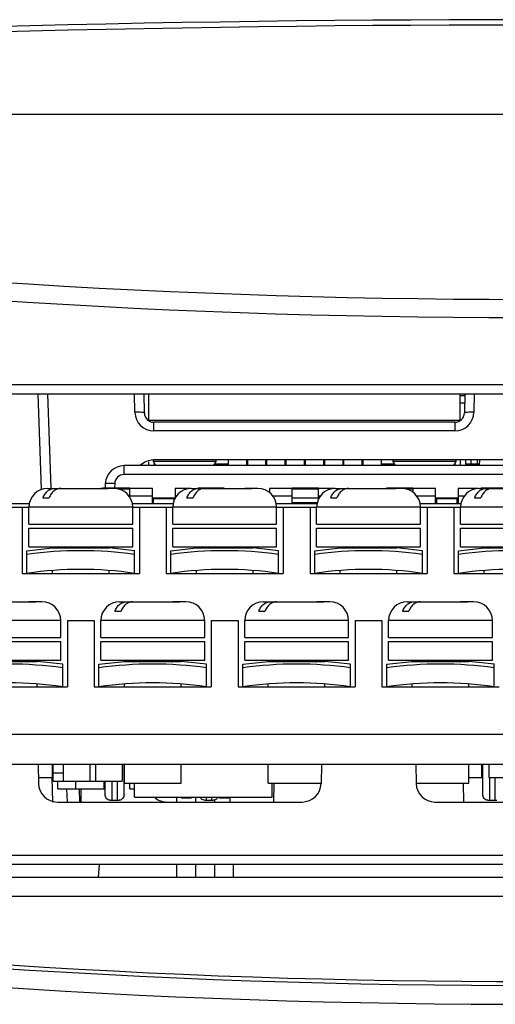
# Model space of a CAD drawing. Header units: millimetres. Extents: x 0 to 1200, y 0 to 1000.
# Tile 5 of 31: x 448 to 473, y 149 to 202. Entities that reach past the tile are written whole.
import ezdxf

# ---------------------------------------------------------------- set-up
doc = ezdxf.new("R2010")
doc.units = ezdxf.units.MM
doc.header["$LTSCALE"] = 66
doc.layers.add('00_COMPONENTS', color=7, linetype='CONTINUOUS')

msp = doc.modelspace()

# ---------------------------------------------------------------- linework, layer by layer
at = {"layer": '00_COMPONENTS', "color": 7, "linetype": 'CONTINUOUS'}
for p, q in [((419.439, 196.526), (496.334, 196.526)), ((416.125, 182.226), (539.317, 182.226)), ((418.134, 181.726), (538.534, 181.726)), ((449.032, 181.726), (449.206, 176.731)), ((454.16, 180.717), (454.143, 181.726)), ((454.384, 181.726), (454.384, 180.326)), ((470.894, 180.326), (470.894, 181.726)), ((471.124, 181.626), (470.894, 181.626)), ((471.126, 181.726), (471.109, 180.717)), ((471.117, 181.226), (470.894, 181.226)), ((454.363, 180.326), (470.894, 180.326)), ((470.609, 180.226), (454.66, 180.226)), ((454.624, 178.216), (454.624, 178.146)), ((510.017, 178.226), (454.652, 178.226)), ((457.954, 178.226), (457.954, 178.146)), ((458.594, 178.226), (458.594, 177.926)), ((459.564, 178.226), (459.564, 177.926)), ((459.614, 178.226), (459.614, 177.926)), ((460.584, 178.226), (460.584, 177.926)), ((460.634, 178.226), (460.634, 177.926)), ((461.604, 178.226), (461.604, 177.926)), ((461.654, 178.226), (461.654, 177.926)), ((462.624, 178.226), (462.624, 177.926)), ((462.674, 178.226), (462.674, 177.926)), ((463.644, 178.226), (463.644, 177.926)), ((463.694, 178.226), (463.694, 177.926)), ((464.664, 178.226), (464.664, 177.926)), ((464.684, 177.926), (464.684, 178.226)), ((464.714, 178.226), (464.714, 177.926)), ((465.684, 178.226), (465.684, 177.926)), ((465.734, 178.226), (465.734, 177.926)), ((466.704, 178.226), (466.704, 177.926)), ((467.324, 178.226), (467.324, 178.146)), ((470.654, 178.226), (470.654, 178.146)), ((470.894, 178.226), (470.894, 177.926)), ((471.184, 177.926), (471.184, 178.226)), ((471.459, 178.226), (471.459, 178.026)), ((471.809, 178.026), (471.809, 178.226)), ((471.914, 177.926), (471.919, 178.226)), ((478.981, 177.926), (453.088, 177.926)), ((454.384, 178.135), (454.384, 177.926)), ((454.624, 178.146), (454.751, 177.926)), ((457.954, 178.146), (454.624, 178.146)), ((454.684, 178.042), (454.684, 177.926)), ((457.954, 178.146), (457.827, 177.926)), ((457.885, 178.026), (458.594, 178.026)), ((459.564, 178.026), (459.614, 178.026)), ((460.584, 178.026), (460.634, 178.026)), ((461.604, 178.026), (461.654, 178.026)), ((465.684, 178.026), (465.734, 178.026)), ((466.704, 178.026), (467.394, 178.026)), ((467.234, 177.926), (467.234, 178.026)), ((467.324, 178.146), (467.451, 177.926)), ((470.654, 178.146), (467.324, 178.146)), ((470.654, 178.146), (470.527, 177.926)), ((470.594, 178.042), (470.594, 177.926)), ((471.184, 178.026), (471.916, 178.026)), ((449.044, 176.726), (452.184, 176.726)), ((451.905, 176.723), (451.859, 176.726)), ((451.984, 176.738), (451.984, 176.726)), ((453.384, 176.738), (451.984, 176.738)), ((452.09, 176.978), (452.077, 176.734)), ((452.184, 176.726), (452.23, 176.723)), ((452.544, 176.726), (452.23, 176.726)), ((453.384, 176.31), (453.384, 176.738)), ((454.584, 176.718), (453.384, 176.718)), ((454.584, 175.926), (454.584, 176.718)), ((455.784, 176.718), (455.784, 176.174)), ((456.625, 176.718), (455.784, 176.718)), ((456.664, 176.726), (459.804, 176.726)), ((456.984, 176.738), (456.984, 176.723)), ((458.384, 176.738), (456.984, 176.738)), ((458.384, 176.726), (458.384, 176.738)), ((459.525, 176.723), (459.479, 176.726)), ((459.804, 176.726), (459.85, 176.723)), ((460.164, 176.726), (459.85, 176.726)), ((460.784, 176.718), (460.784, 176.491)), ((461.984, 176.718), (460.784, 176.718)), ((461.984, 175.955), (461.984, 176.738)), ((463.384, 176.738), (461.984, 176.738)), ((463.384, 176.144), (463.384, 176.738)), ((464.245, 176.718), (463.384, 176.718)), ((464.284, 176.726), (467.424, 176.726)), ((466.984, 176.738), (466.984, 176.726)), ((468.384, 176.738), (466.984, 176.738)), ((467.145, 176.723), (467.099, 176.726)), ((467.424, 176.726), (467.47, 176.723)), ((467.784, 176.726), (467.47, 176.726)), ((468.384, 176.736), (468.384, 176.738)), ((468.384, 176.718), (468.384, 176.504)), ((469.584, 176.718), (468.384, 176.718)), ((469.584, 175.926), (469.584, 176.718)), ((470.784, 176.718), (470.784, 175.926)), ((471.865, 176.718), (470.784, 176.718)), ((471.904, 176.726), (475.044, 176.726)), ((471.984, 176.738), (471.984, 176.726)), ((473.384, 176.738), (471.984, 176.738)), ((448.789, 176.226), (449.114, 176.226)), ((454.584, 176.226), (455.784, 176.226)), ((454.634, 176.226), (454.634, 175.926)), ((455.734, 176.077), (455.734, 176.226)), ((456.409, 176.226), (456.734, 176.226)), ((464.029, 176.226), (464.354, 176.226)), ((469.584, 176.226), (470.784, 176.226)), ((469.634, 176.226), (469.634, 175.926)), ((470.734, 175.926), (470.734, 176.226)), ((471.649, 176.226), (471.974, 176.226)), ((445.885, 175.926), (448.084, 175.926)), ((445.924, 175.726), (448.044, 175.726)), ((447.694, 175.726), (447.694, 172.226)), ((448.044, 174.826), (448.044, 175.726)), ((453.505, 175.926), (455.704, 175.926)), ((453.544, 174.826), (453.544, 175.726)), ((453.544, 175.726), (455.664, 175.726)), ((453.894, 175.726), (453.894, 172.226)), ((455.314, 175.726), (455.314, 172.226)), ((455.664, 174.826), (455.664, 175.726)), ((461.125, 175.926), (463.324, 175.926)), ((461.164, 174.826), (461.164, 175.726)), ((461.164, 175.726), (463.284, 175.726)), ((461.514, 175.726), (461.514, 172.226)), ((462.934, 175.726), (462.934, 172.226)), ((463.284, 174.826), (463.284, 175.726)), ((468.745, 175.926), (470.944, 175.926)), ((468.784, 174.826), (468.784, 175.726)), ((468.784, 175.726), (470.904, 175.726)), ((469.134, 175.726), (469.134, 172.226)), ((470.554, 175.726), (470.554, 172.226)), ((470.904, 174.826), (470.904, 175.726)), ((448.044, 174.826), (453.544, 174.826)), ((448.044, 173.626), (448.044, 174.626)), ((448.044, 174.626), (453.544, 174.626)), ((453.544, 173.626), (453.544, 174.626)), ((455.664, 174.826), (461.164, 174.826)), ((455.664, 173.626), (455.664, 174.626)), ((455.664, 174.626), (461.164, 174.626)), ((461.164, 173.626), (461.164, 174.626)), ((463.284, 174.826), (468.784, 174.826)), ((463.284, 173.626), (463.284, 174.626)), ((463.284, 174.626), (468.784, 174.626)), ((468.784, 173.626), (468.784, 174.626)), ((470.904, 174.826), (476.404, 174.826)), ((470.904, 173.626), (470.904, 174.626)), ((470.904, 174.626), (476.404, 174.626)), ((447.94, 173.426), (449.294, 173.571)), ((448.044, 173.626), (453.544, 173.626)), ((449.294, 173.571), (449.294, 173.626)), ((449.294, 173.571), (452.294, 173.571)), ((452.294, 173.571), (452.294, 173.626)), ((453.648, 173.426), (452.294, 173.571)), ((455.56, 173.426), (456.914, 173.571)), ((455.664, 173.626), (461.164, 173.626)), ((456.914, 173.571), (456.914, 173.626)), ((456.914, 173.571), (459.914, 173.571)), ((459.914, 173.571), (459.914, 173.626)), ((461.268, 173.426), (459.914, 173.571)), ((463.18, 173.426), (464.534, 173.571)), ((463.284, 173.626), (468.784, 173.626)), ((464.534, 173.571), (464.534, 173.626)), ((464.534, 173.571), (467.534, 173.571)), ((467.534, 173.571), (467.534, 173.626)), ((468.888, 173.426), (467.534, 173.571)), ((470.8, 173.426), (472.154, 173.571)), ((470.904, 173.626), (476.404, 173.626)), ((472.154, 173.571), (472.154, 173.626)), ((472.154, 173.571), (475.154, 173.571)), ((447.944, 172.226), (447.944, 173.427)), ((453.644, 172.226), (453.644, 173.427)), ((455.564, 172.226), (455.564, 173.427)), ((461.264, 172.226), (461.264, 173.427)), ((463.184, 172.226), (463.184, 173.427)), ((468.884, 172.226), (468.884, 173.427)), ((470.804, 172.226), (470.804, 173.427)), ((447.694, 172.226), (453.894, 172.226)), ((449.294, 172.226), (449.294, 172.377)), ((452.294, 172.226), (452.294, 172.377)), ((455.314, 172.226), (461.514, 172.226)), ((456.914, 172.226), (456.914, 172.377)), ((459.914, 172.226), (459.914, 172.377)), ((462.934, 172.226), (469.134, 172.226)), ((464.534, 172.226), (464.534, 172.377)), ((467.534, 172.226), (467.534, 172.377)), ((470.554, 172.226), (476.754, 172.226)), ((472.154, 172.226), (472.154, 172.377)), ((445.234, 170.726), (448.374, 170.726)), ((448.095, 170.723), (448.049, 170.726)), ((448.374, 170.726), (448.42, 170.723)), ((448.734, 170.726), (448.42, 170.726)), ((452.854, 170.726), (455.994, 170.726)), ((455.715, 170.723), (455.669, 170.726)), ((455.994, 170.726), (456.04, 170.723)), ((456.354, 170.726), (456.04, 170.726)), ((460.474, 170.726), (463.614, 170.726)), ((463.335, 170.723), (463.289, 170.726)), ((463.614, 170.726), (463.66, 170.723)), ((463.974, 170.726), (463.66, 170.726)), ((468.094, 170.726), (471.234, 170.726)), ((470.955, 170.723), (470.909, 170.726)), ((471.234, 170.726), (471.28, 170.723)), ((471.594, 170.726), (471.28, 170.726)), ((452.599, 170.226), (452.924, 170.226)), ((460.219, 170.226), (460.544, 170.226)), ((467.839, 170.226), (468.164, 170.226)), ((449.734, 168.826), (449.734, 169.726)), ((450.084, 169.726), (450.084, 166.226)), ((450.084, 169.726), (451.504, 169.726)), ((451.504, 169.726), (451.504, 166.226)), ((451.854, 168.826), (451.854, 169.726)), ((457.354, 168.826), (457.354, 169.726)), ((457.704, 169.726), (457.704, 166.226)), ((457.704, 169.726), (459.124, 169.726)), ((459.124, 169.726), (459.124, 166.226)), ((459.474, 168.826), (459.474, 169.726)), ((464.974, 168.826), (464.974, 169.726)), ((465.324, 169.726), (465.324, 166.226)), ((465.324, 169.726), (466.744, 169.726)), ((466.744, 169.726), (466.744, 166.226)), ((467.094, 168.826), (467.094, 169.726)), ((472.594, 168.826), (472.594, 169.726)), ((444.234, 168.826), (449.734, 168.826)), ((451.854, 168.826), (457.354, 168.826)), ((459.474, 168.826), (464.974, 168.826)), ((467.094, 168.826), (472.594, 168.826)), ((444.234, 168.626), (449.734, 168.626)), ((449.734, 167.626), (449.734, 168.626)), ((451.854, 167.626), (451.854, 168.626)), ((451.854, 168.626), (457.354, 168.626)), ((457.354, 167.626), (457.354, 168.626)), ((459.474, 167.626), (459.474, 168.626)), ((459.474, 168.626), (464.974, 168.626)), ((464.974, 167.626), (464.974, 168.626)), ((467.094, 167.626), (467.094, 168.626)), ((467.094, 168.626), (472.594, 168.626)), ((472.594, 167.626), (472.594, 168.626)), ((444.234, 167.626), (449.734, 167.626)), ((445.484, 167.571), (448.484, 167.571)), ((448.484, 167.571), (448.484, 167.626)), ((449.838, 167.426), (448.484, 167.571)), ((449.834, 166.226), (449.834, 167.427)), ((451.75, 167.426), (453.104, 167.571)), ((451.754, 166.226), (451.754, 167.427)), ((451.854, 167.626), (457.354, 167.626)), ((453.104, 167.571), (453.104, 167.626)), ((453.104, 167.571), (456.104, 167.571)), ((456.104, 167.571), (456.104, 167.626)), ((457.458, 167.426), (456.104, 167.571)), ((457.454, 166.226), (457.454, 167.427)), ((459.37, 167.426), (460.724, 167.571)), ((459.374, 166.226), (459.374, 167.427)), ((459.474, 167.626), (464.974, 167.626)), ((460.724, 167.571), (460.724, 167.626)), ((460.724, 167.571), (463.724, 167.571)), ((463.724, 167.571), (463.724, 167.626)), ((465.078, 167.426), (463.724, 167.571)), ((465.074, 166.226), (465.074, 167.427)), ((466.99, 167.426), (468.344, 167.571)), ((466.994, 166.226), (466.994, 167.427)), ((467.094, 167.626), (472.594, 167.626)), ((468.344, 167.571), (468.344, 167.626)), ((468.344, 167.571), (471.344, 167.571)), ((471.344, 167.571), (471.344, 167.626)), ((472.698, 167.426), (471.344, 167.571)), ((472.694, 166.226), (472.694, 167.427)), ((443.884, 166.226), (450.084, 166.226)), ((448.484, 166.226), (448.484, 166.377)), ((451.504, 166.226), (457.704, 166.226)), ((453.104, 166.226), (453.104, 166.377)), ((456.104, 166.226), (456.104, 166.377)), ((459.124, 166.226), (465.324, 166.226)), ((460.724, 166.226), (460.724, 166.377)), ((463.724, 166.226), (463.724, 166.377)), ((466.744, 166.226), (472.944, 166.226)), ((468.344, 166.226), (468.344, 166.377)), ((471.344, 166.226), (471.344, 166.377)), ((432.276, 163.726), (499.673, 163.726)), ((418.784, 162.126), (513.284, 162.126)), ((448.534, 162.126), (448.552, 161.108)), ((449.284, 162.126), (449.284, 161.426)), ((449.309, 162.126), (449.309, 161.676)), ((449.884, 161.226), (449.884, 162.126)), ((451.284, 161.226), (451.284, 162.126)), ((451.584, 161.226), (451.584, 162.126)), ((452.984, 162.126), (452.984, 161.226)), ((453.084, 160.526), (453.084, 162.126)), ((453.104, 161.126), (453.104, 162.126)), ((456.104, 161.126), (456.104, 162.126)), ((460.724, 161.126), (460.724, 162.126)), ((463.534, 162.126), (463.517, 161.108)), ((468.534, 162.126), (468.552, 161.108)), ((471.344, 161.126), (471.344, 162.126)), ((472.034, 161.426), (472.034, 162.126)), ((472.084, 160.526), (472.084, 162.126)), ((472.409, 162.126), (472.409, 161.426)), ((449.309, 161.676), (449.884, 161.676)), ((449.334, 161.226), (449.334, 161.676)), ((453.084, 161.676), (453.104, 161.676)), ((448.547, 161.426), (449.284, 161.426)), ((449.307, 160.126), (449.284, 161.426)), ((449.334, 161.226), (452.984, 161.226)), ((449.584, 160.826), (449.584, 161.226)), ((450.534, 160.826), (450.534, 161.226)), ((452.034, 160.826), (452.034, 161.226)), ((452.084, 160.526), (452.084, 161.226)), ((453.104, 161.126), (456.104, 161.126)), ((453.384, 160.826), (453.384, 161.126)), ((453.634, 160.376), (453.634, 161.126)), ((460.724, 161.126), (463.517, 161.126)), ((460.934, 160.376), (460.934, 161.126)), ((461.022, 161.126), (461.005, 160.126)), ((468.552, 161.126), (471.344, 161.126)), ((471.047, 161.126), (471.064, 160.126)), ((471.344, 161.426), (472.084, 161.426)), ((472.409, 161.426), (475.964, 161.426)), ((449.584, 160.826), (452.084, 160.826)), ((450.033, 160.826), (450.068, 160.126)), ((450.737, 160.126), (450.728, 160.826)), ((450.819, 160.126), (450.807, 160.826)), ((453.384, 160.826), (453.634, 160.826)), ((449.552, 160.126), (462.517, 160.126)), ((452.342, 160.226), (452.827, 160.226)), ((453.634, 160.376), (460.934, 160.376)), ((455.884, 160.126), (455.884, 160.376)), ((456.134, 160.376), (456.134, 160.326)), ((456.634, 160.326), (456.134, 160.326)), ((456.634, 160.376), (456.634, 160.326)), ((456.884, 160.126), (456.884, 160.376)), ((457.342, 160.226), (457.827, 160.226)), ((457.884, 160.126), (457.884, 160.247)), ((458.134, 160.376), (458.134, 160.326)), ((458.634, 160.326), (458.134, 160.326)), ((458.634, 160.376), (458.634, 160.326)), ((458.684, 160.376), (458.684, 160.126)), ((469.552, 160.126), (482.517, 160.126)), ((472.342, 160.226), (472.827, 160.226)), ((511.955, 156.826), (420.114, 156.826)), ((451.771, 156.826), (451.709, 156.126)), ((455.884, 156.126), (455.884, 156.826)), ((456.884, 156.126), (456.884, 156.826)), ((457.884, 156.126), (457.884, 156.826)), ((458.884, 156.126), (458.884, 156.826)), ((514.667, 156.126), (418.402, 156.126)), ((522.239, 155.126), (418.611, 155.126))]:
    msp.add_line(p, q, dxfattribs=at)
at = {"layer": '00_COMPONENTS', "color": 9, "linetype": 'CONTINUOUS'}
for p, q in [((448.709, 176.659), (448.533, 181.726)), ((453.66, 180.752), (453.643, 181.726)), ((471.625, 181.726), (471.608, 180.752)), ((454.66, 179.769), (454.66, 180.226)), ((470.609, 179.769), (454.66, 179.769)), ((470.609, 180.226), (470.609, 179.769)), ((453.088, 177.452), (453.088, 177.926)), ((478.981, 177.452), (453.088, 177.452)), ((452.589, 176.978), (452.576, 176.738)), ((453.384, 176.68), (452.774, 176.68)), ((463.384, 176.68), (461.984, 176.68)), ((468.384, 176.68), (468.014, 176.68)), ((454.584, 176.31), (453.384, 176.31)), ((455.734, 176.167), (454.634, 176.167)), ((455.876, 176.31), (455.784, 176.31)), ((461.984, 176.31), (460.953, 176.31)), ((461.984, 176.222), (463.384, 176.222)), ((463.496, 176.31), (463.384, 176.31)), ((469.584, 176.31), (468.573, 176.31)), ((470.734, 176.167), (469.634, 176.167)), ((471.116, 176.31), (470.784, 176.31)), ((453.544, 175.726), (448.044, 175.726)), ((461.164, 175.726), (455.664, 175.726)), ((463.33, 175.955), (461.984, 175.955)), ((468.784, 175.726), (463.284, 175.726)), ((476.404, 175.726), (470.904, 175.726)), ((449.734, 169.726), (444.234, 169.726)), ((457.354, 169.726), (451.854, 169.726)), ((464.974, 169.726), (459.474, 169.726)), ((472.594, 169.726), (467.094, 169.726)), ((452.451, 160.226), (452.451, 161.226)), ((452.718, 161.226), (452.718, 160.226)), ((472.451, 160.226), (472.451, 161.426)), ((472.718, 161.426), (472.718, 160.226)), ((457.451, 160.226), (457.451, 160.376)), ((457.718, 160.376), (457.718, 160.226)), ((511.456, 157.299), (420.613, 157.299))]:
    msp.add_line(p, q, dxfattribs=at)
at = {"layer": '00_COMPONENTS', "color": 7, "linetype": 'CONTINUOUS'}
for centre, radius, start, end in [((474.334, -855.724), 1057.25, 86.498293, 93.501707), ((474.334, 611.726), 425, 262.39773, 278.5987), ((454.66, 180.726), 0.5, 181, 270), ((470.609, 180.726), 0.5, 270, 359), ((454.652, 177.226), 1, 90, 134.0098), ((453.088, 176.926), 1, 90, 177), ((449.044, 175.726), 1, 90, 180), ((452.067, 162.715), 14.01, 89.3349, 90.6651), ((452.544, 175.726), 1, 0, 90), ((456.664, 175.726), 1, 90, 180), ((459.687, 162.715), 14.01, 89.3349, 90.6651), ((460.164, 175.726), 1, 0, 90), ((464.284, 175.726), 1, 90, 180), ((467.307, 162.715), 14.01, 89.3349, 90.6651), ((467.784, 175.726), 1, 0, 90), ((471.904, 175.726), 1, 90, 180), ((450.794, 153.119), 20.307, 81.9322, 98.0678), ((458.414, 153.119), 20.307, 81.9322, 98.0678), ((466.034, 153.119), 20.307, 81.9322, 98.0678), ((473.654, 153.119), 20.307, 81.9322, 98.0678), ((450.794, 153.119), 19.318, 81.516, 98.484), ((458.414, 153.119), 19.318, 81.516, 98.484), ((466.034, 153.119), 19.318, 81.516, 98.484), ((473.654, 153.119), 19.318, 81.516, 98.484), ((448.257, 156.715), 14.01, 89.3349, 90.6651), ((448.734, 169.726), 1, 0, 90), ((452.854, 169.726), 1, 90, 180), ((455.877, 156.715), 14.01, 89.3349, 90.6651), ((456.354, 169.726), 1, 0, 90), ((460.474, 169.726), 1, 90, 180), ((463.497, 156.715), 14.01, 89.3349, 90.6651), ((463.974, 169.726), 1, 0, 90), ((468.094, 169.726), 1, 90, 180), ((471.117, 156.715), 14.01, 89.3349, 90.6651), ((471.594, 169.726), 1, 0, 90), ((446.984, 147.119), 20.307, 81.9322, 98.0678), ((454.604, 147.119), 20.307, 81.9322, 98.0678), ((462.224, 147.119), 20.307, 81.9322, 98.0678), ((469.844, 147.119), 20.307, 81.9322, 98.0678), ((446.984, 147.119), 19.318, 81.516, 98.484), ((454.604, 147.119), 19.318, 81.516, 98.484), ((462.224, 147.119), 19.318, 81.516, 98.484), ((469.844, 147.119), 19.318, 81.516, 98.484), ((449.552, 161.126), 1, 181, 270), ((462.517, 161.126), 1, 270, 359), ((469.552, 161.126), 1, 181, 270), ((455.352, 161.126), 1, 231.7262, 270), ((474.334, 575.626), 425, 261.83408, 277.75537)]:
    msp.add_arc(centre, radius, start, end, dxfattribs=at)
at = {"layer": '00_COMPONENTS', "color": 9, "linetype": 'CONTINUOUS'}
for centre, radius, start, end in [((474.334, -855.709), 1056.95, 86.498292, 93.501708), ((474.334, 611.764), 426.003, 262.39769, 278.59866), ((454.66, 180.769), 1, 181.0074, 269.9926), ((470.608, 180.769), 1, 270.0075, 358.9925), ((453.088, 176.952), 0.5, 90.0001, 176.9999), ((474.334, 575.626), 425.204, 259.87914, 276.7229), ((474.334, 575.626), 426.203, 259.87914, 276.7229)]:
    msp.add_arc(centre, radius, start, end, dxfattribs=at)
for points, knots in [([(454.16, 180.717), (454.16, 180.721), (454.144, 180.728), (454.099, 180.738), (453.994, 180.748), (453.843, 180.753), (453.724, 180.753), (453.66, 180.752)], [0, 0, 0, 0, 0.025392, 0.083882, 0.300016, 0.621376, 1, 1, 1, 1]), ([(471.608, 180.752), (471.545, 180.753), (471.426, 180.753), (471.274, 180.748), (471.17, 180.738), (471.125, 180.728), (471.109, 180.721), (471.109, 180.717)], [0, 0, 0, 0, 0.378624, 0.699984, 0.916118, 0.974608, 1, 1, 1, 1]), ([(452.589, 176.978), (452.525, 176.981), (452.433, 176.985), (452.316, 176.988), (452.241, 176.989), (452.18, 176.988), (452.132, 176.987), (452.108, 176.983), (452.09, 176.981), (452.09, 176.978)], [0, 0, 0, 0, 0.381273, 0.553555, 0.704474, 0.82842, 0.9209, 0.978308, 1, 1, 1, 1])]:
    msp.add_open_spline(points, degree=3, knots=knots, dxfattribs=at)
at = {"layer": '00_COMPONENTS', "color": 7, "linetype": 'CONTINUOUS'}
for points, knots in [([(448.789, 176.226), (448.819, 176.298), (448.891, 176.433), (449.038, 176.596), (449.213, 176.701), (449.343, 176.726), (449.405, 176.726)], [0, 0, 0, 0, 0.282074, 0.54059, 0.777081, 1, 1, 1, 1]), ([(449.73, 176.726), (449.668, 176.726), (449.539, 176.701), (449.364, 176.596), (449.216, 176.433), (449.144, 176.298), (449.114, 176.226)], [0, 0, 0, 0, 0.222919, 0.45941, 0.717926, 1, 1, 1, 1]), ([(456.409, 176.226), (456.439, 176.298), (456.511, 176.433), (456.658, 176.596), (456.833, 176.701), (456.963, 176.726), (457.025, 176.726)], [0, 0, 0, 0, 0.282074, 0.54059, 0.777081, 1, 1, 1, 1]), ([(457.35, 176.726), (457.288, 176.726), (457.159, 176.701), (456.984, 176.596), (456.836, 176.433), (456.764, 176.298), (456.734, 176.226)], [0, 0, 0, 0, 0.222919, 0.45941, 0.717926, 1, 1, 1, 1]), ([(464.029, 176.226), (464.059, 176.298), (464.131, 176.433), (464.278, 176.596), (464.453, 176.701), (464.583, 176.726), (464.645, 176.726)], [0, 0, 0, 0, 0.282074, 0.54059, 0.777081, 1, 1, 1, 1]), ([(464.97, 176.726), (464.908, 176.726), (464.779, 176.701), (464.604, 176.596), (464.456, 176.433), (464.384, 176.298), (464.354, 176.226)], [0, 0, 0, 0, 0.222919, 0.45941, 0.717926, 1, 1, 1, 1]), ([(471.649, 176.226), (471.679, 176.298), (471.751, 176.433), (471.898, 176.596), (472.073, 176.701), (472.203, 176.726), (472.265, 176.726)], [0, 0, 0, 0, 0.282074, 0.54059, 0.777081, 1, 1, 1, 1]), ([(472.59, 176.726), (472.528, 176.726), (472.399, 176.701), (472.224, 176.596), (472.076, 176.433), (472.004, 176.298), (471.974, 176.226)], [0, 0, 0, 0, 0.222919, 0.45941, 0.717926, 1, 1, 1, 1]), ([(452.599, 170.226), (452.629, 170.298), (452.701, 170.433), (452.848, 170.596), (453.023, 170.701), (453.153, 170.726), (453.215, 170.726)], [0, 0, 0, 0, 0.282074, 0.54059, 0.777081, 1, 1, 1, 1]), ([(453.54, 170.726), (453.478, 170.726), (453.349, 170.701), (453.174, 170.596), (453.026, 170.433), (452.954, 170.298), (452.924, 170.226)], [0, 0, 0, 0, 0.222919, 0.45941, 0.717926, 1, 1, 1, 1]), ([(460.219, 170.226), (460.249, 170.298), (460.321, 170.433), (460.468, 170.596), (460.643, 170.701), (460.773, 170.726), (460.835, 170.726)], [0, 0, 0, 0, 0.282074, 0.54059, 0.777081, 1, 1, 1, 1]), ([(461.16, 170.726), (461.098, 170.726), (460.969, 170.701), (460.794, 170.596), (460.646, 170.433), (460.574, 170.298), (460.544, 170.226)], [0, 0, 0, 0, 0.222919, 0.45941, 0.717926, 1, 1, 1, 1]), ([(467.839, 170.226), (467.869, 170.298), (467.941, 170.433), (468.088, 170.596), (468.263, 170.701), (468.393, 170.726), (468.455, 170.726)], [0, 0, 0, 0, 0.282074, 0.54059, 0.777081, 1, 1, 1, 1]), ([(468.78, 170.726), (468.718, 170.726), (468.589, 170.701), (468.414, 170.596), (468.266, 170.433), (468.194, 170.298), (468.164, 170.226)], [0, 0, 0, 0, 0.222919, 0.45941, 0.717926, 1, 1, 1, 1]), ([(452.342, 160.226), (452.308, 160.226), (452.238, 160.242), (452.123, 160.334), (452.084, 160.45), (452.084, 160.526)], [0, 0, 0, 0, 0.23398, 0.478879, 1, 1, 1, 1]), ([(453.084, 160.526), (453.084, 160.45), (453.046, 160.334), (452.931, 160.242), (452.861, 160.226), (452.827, 160.226)], [0, 0, 0, 0, 0.521121, 0.76602, 1, 1, 1, 1]), ([(472.342, 160.226), (472.308, 160.226), (472.238, 160.242), (472.123, 160.334), (472.084, 160.45), (472.084, 160.526)], [0, 0, 0, 0, 0.23398, 0.478879, 1, 1, 1, 1]), ([(457.342, 160.226), (457.297, 160.226), (457.204, 160.255), (457.142, 160.329), (457.121, 160.372)], [0, 0, 0, 0, 0.482693, 1, 1, 1, 1]), ([(458.048, 160.372), (458.026, 160.329), (457.965, 160.255), (457.871, 160.226), (457.827, 160.226)], [0, 0, 0, 0, 0.517307, 1, 1, 1, 1])]:
    msp.add_open_spline(points, degree=3, knots=knots, dxfattribs=at)

doc.saveas('drawing.dxf')
